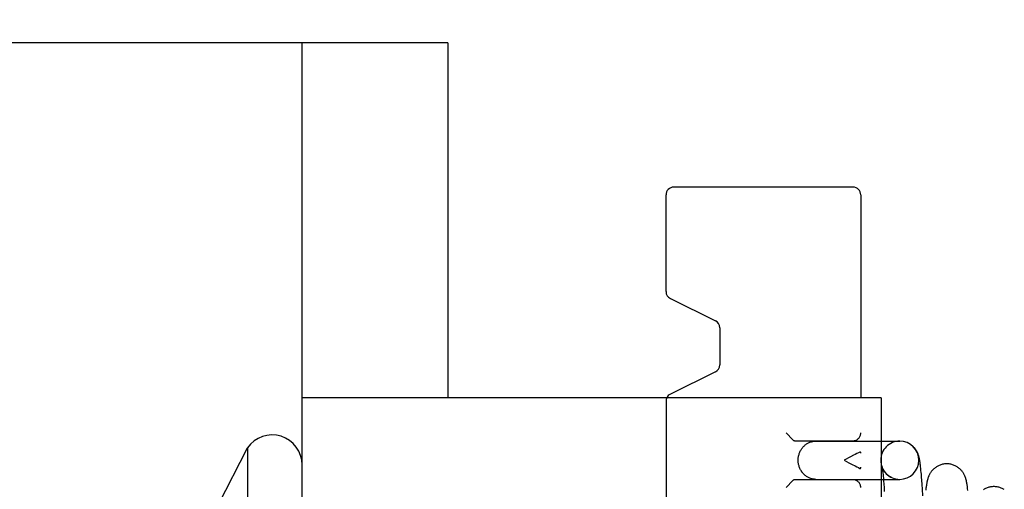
# Model space of a CAD drawing. Header units: inches. Extents: x 0 to 100, y 0 to 65.
# Tile 61 of 121: x 73.79 to 75.053, y 6.351 to 6.952. Entities that reach past the tile are written whole.
import ezdxf

# ---------------------------------------------------------------- set-up
doc = ezdxf.new("R2010")
doc.units = ezdxf.units.IN
doc.header["$LTSCALE"] = 5.5
doc.header["$MEASUREMENT"] = 0
doc.linetypes.add('HIDDEN', pattern=[0.2, 0.1, -0.1])
doc.layers.get('0').update_dxf_attribs({"linetype": 'CONTINUOUS'})
doc.layers.add('DEFAULT_2', color=8, linetype='HIDDEN')
doc.layers.add('DIMENSIONS', color=7, linetype='CONTINUOUS')
doc.styles.get("Standard").update_dxf_attribs({"font": 'arial.ttf'})
doc.dimstyles.new('DIMSTYLE_1', dxfattribs={"dimtxt": 0.441176, "dimasz": 0.588235, "dimexe": 0.09, "dimexo": 0.07, "dimgap": 0.0375, "dimtad": 0, "dimtih": 1, "dimtoh": 1, "dimzin": 4, "dimdsep": 46, "dimtxsty": 'Standard', "dimblk": '_FILLED', "dimblk1": '_FILLED', "dimblk2": '_FILLED', "dimcen": 0.09, "dimadec": 3, "dimazin": 1, "dimtfac": 1, "dimtdec": 3, "dimtofl": 0, "dimtmove": 0, "dimatfit": 3, "dimldrblk": '_FILLED', "dimfxl": 0, "dimtolj": 1, "dimtzin": 4, "dimarcsym": 0})

# ---------------------------------------------------------------- blocks, each defined once
blk = doc.blocks.new('_FILLED')
at = {"color": 0, "linetype": 'ByBlock'}
blk.add_solid([(0, 0), (-1, 0.2), (-1, -0.2)], dxfattribs=at)
blk = doc.blocks.new('*D9')
at = {"layer": 'DIMENSIONS', "color": 2, "linetype": 'Continuous'}
for p, q in [((71.0681, 6.4596), (71.0681, 9.0171)), ((71.0681, 8.4876), (69.8917, 8.4876)), ((71.9119, 8.4876), (73.0616, 8.4876))]:
    blk.add_line(p, q, dxfattribs=at)
at = {"layer": 'DIMENSIONS', "color": 2, "linetype": 'Continuous', "xscale": 0.5882352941, "yscale": 0.5882352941, "zscale": 0.5882352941}
blk.add_blockref('_FILLED', (71.0681, 8.4876), dxfattribs=at)
at = {"layer": 'DIMENSIONS', "color": 2, "linetype": 'Continuous', "xscale": 0.5882352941, "yscale": 0.5882352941, "zscale": 0.5882352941, "rotation": 180}
blk.add_blockref('_FILLED', (71.9119, 8.4876), dxfattribs=at)
at = {"layer": 'DIMENSIONS', "color": 2, "linetype": 'Continuous', "insert": (73.2822, 8.7082), "char_height": 0.44118, "width": 1.195605, "attachment_point": 1, "line_spacing_factor": 0.9}
blk.add_mtext('.84\\PTYP', dxfattribs=at)

msp = doc.modelspace()

# ---------------------------------------------------------------- linework, layer by layer
at = {"color": 3, "linetype": 'Continuous'}
for p, q in [((74.1521, 6.9228), (71.7869, 6.9228)), ((74.1521, 5.1728), (74.1521, 6.9228)), ((74.8951, 6.4678), (74.1521, 6.4678)), ((74.8951, 6.4678), (74.8951, 5.6278))]:
    msp.add_line(p, q, dxfattribs=at)
at = {"color": 7, "linetype": 'Continuous'}
for p, q in [((74.3391, 6.9228), (74.1521, 6.9228)), ((74.3391, 6.9228), (74.3391, 6.4678)), ((74.8591, 6.7378), (74.6291, 6.7378)), ((74.6191, 6.604), (74.6191, 6.7278)), ((74.8691, 6.7278), (74.8691, 6.4678)), ((74.6247, 6.5951), (74.6825, 6.5666)), ((74.6881, 6.5576), (74.6881, 6.51)), ((74.6825, 6.5011), (74.6247, 6.4726)), ((74.8951, 6.4123), (74.9191, 6.4123)), ((74.9303, 6.4096), (74.9298, 6.4099)), ((74.9308, 6.4094), (74.9303, 6.4096)), ((74.9313, 6.4091), (74.9308, 6.4094)), ((74.9316, 6.4089), (74.9313, 6.4091)), ((74.9322, 6.4085), (74.9316, 6.4089)), ((74.933, 6.408), (74.9322, 6.4085)), ((74.0447, 6.3312), (74.0821, 6.4036)), ((74.0821, 6.4036), (74.0821, 5.692)), ((74.9454, 6.3827), (74.9453, 6.3839)), ((74.9456, 6.3814), (74.9454, 6.3827)), ((74.946, 6.3777), (74.9458, 6.3792)), ((74.9462, 6.376), (74.946, 6.3777)), ((74.9463, 6.3743), (74.9462, 6.376)), ((74.9465, 6.3724), (74.9463, 6.3743)), ((74.9468, 6.3693), (74.9465, 6.3724)), ((74.947, 6.3659), (74.9468, 6.3693)), ((74.8951, 6.3633), (74.9191, 6.3633)), ((74.8981, 6.3633), (74.8983, 6.3613)), ((74.8983, 6.3613), (74.8986, 6.3572)), ((74.8986, 6.3572), (74.8989, 6.3527)), ((74.9473, 6.3623), (74.947, 6.3659)), ((74.9477, 6.3568), (74.9473, 6.3623)), ((74.9481, 6.3507), (74.9477, 6.3568)), ((74.8989, 6.3527), (74.8992, 6.3475)), ((74.9486, 6.3421), (74.9481, 6.3507)), ((74.9526, 6.3508), (74.9524, 6.3495)), ((74.9527, 6.352), (74.9526, 6.3508)), ((74.9529, 6.3532), (74.9527, 6.352)), ((74.953, 6.3543), (74.9529, 6.3532)), ((75.0061, 6.3525), (75.0059, 6.3539)), ((75.0062, 6.3511), (75.0061, 6.3525))]:
    msp.add_line(p, q, dxfattribs=at)
for points in [[(74.9453, 6.3839), (74.9452, 6.3845), (74.9451, 6.3851), (74.945, 6.3856), (74.9449, 6.3862), (74.9448, 6.3867), (74.9447, 6.3872), (74.9447, 6.3877), (74.9446, 6.3882), (74.9445, 6.3887), (74.9444, 6.3892), (74.9443, 6.3896), (74.9442, 6.3901), (74.9441, 6.3906), (74.944, 6.391), (74.9439, 6.3915), (74.9438, 6.3919), (74.9436, 6.3924), (74.9435, 6.3929), (74.9434, 6.3933), (74.9432, 6.3938), (74.9431, 6.3943), (74.9429, 6.3948), (74.9427, 6.3953), (74.9425, 6.3958), (74.9423, 6.3964), (74.9421, 6.3969), (74.9418, 6.3975), (74.9415, 6.3981), (74.9412, 6.3987), (74.9409, 6.3993), (74.9405, 6.3999), (74.9401, 6.4006), (74.9397, 6.4012), (74.9393, 6.4018), (74.9388, 6.4024), (74.9383, 6.4031), (74.9378, 6.4037), (74.9373, 6.4043), (74.9367, 6.405), (74.936, 6.4056), (74.9353, 6.4062), (74.9346, 6.4068), (74.9338, 6.4074), (74.933, 6.408)], [(74.9458, 6.3792), (74.9457, 6.38), (74.9456, 6.3814)], [(74.9794, 6.3832), (74.9785, 6.3831), (74.9774, 6.3831), (74.9763, 6.383), (74.9752, 6.3828), (74.9741, 6.3826), (74.973, 6.3823), (74.9719, 6.382), (74.9709, 6.3816), (74.9698, 6.3812), (74.9688, 6.3808), (74.9679, 6.3803), (74.9669, 6.3798), (74.966, 6.3792), (74.9652, 6.3786), (74.9644, 6.378), (74.9636, 6.3774), (74.9629, 6.3768), (74.9622, 6.3762), (74.9615, 6.3755), (74.9609, 6.3749), (74.9604, 6.3743), (74.9599, 6.3736), (74.9594, 6.373), (74.9589, 6.3724), (74.9585, 6.3717), (74.9581, 6.3711), (74.9577, 6.3705), (74.9574, 6.3699), (74.9571, 6.3693), (74.9568, 6.3687), (74.9565, 6.3681), (74.9562, 6.3675), (74.956, 6.367), (74.9558, 6.3665), (74.9556, 6.366), (74.9554, 6.3655), (74.9553, 6.365), (74.9551, 6.3645), (74.955, 6.3641), (74.9549, 6.3636), (74.9547, 6.3632), (74.9546, 6.3627), (74.9545, 6.3623), (74.9544, 6.3618), (74.9543, 6.3614), (74.9542, 6.3609), (74.9541, 6.3605), (74.954, 6.3601), (74.9539, 6.3596), (74.9538, 6.3592), (74.9537, 6.3587), (74.9536, 6.3582), (74.9536, 6.3578), (74.9535, 6.3573), (74.9534, 6.3568), (74.9533, 6.3563), (74.9532, 6.3558), (74.9532, 6.3553), (74.953, 6.3543)], [(75.0059, 6.3539), (75.0058, 6.3546), (75.0057, 6.3552), (75.0056, 6.3558), (75.0055, 6.3564), (75.0054, 6.357), (75.0053, 6.3575), (75.0052, 6.3581), (75.0051, 6.3586), (75.005, 6.3592), (75.0049, 6.3597), (75.0048, 6.3602), (75.0047, 6.3607), (75.0046, 6.3612), (75.0045, 6.3617), (75.0044, 6.3622), (75.0043, 6.3627), (75.0041, 6.3632), (75.004, 6.3637), (75.0038, 6.3642), (75.0037, 6.3647), (75.0035, 6.3653), (75.0033, 6.3658), (75.0031, 6.3663), (75.0029, 6.3669), (75.0027, 6.3675), (75.0024, 6.368), (75.0021, 6.3686), (75.0018, 6.3692), (75.0015, 6.3698), (75.0012, 6.3705), (75.0008, 6.3711), (75.0004, 6.3717), (74.9999, 6.3724), (74.9995, 6.373), (74.999, 6.3736), (74.9985, 6.3743), (74.9979, 6.3749), (74.9973, 6.3755), (74.9967, 6.3762), (74.996, 6.3768), (74.9953, 6.3774), (74.9945, 6.378), (74.9937, 6.3786), (74.9928, 6.3792), (74.9919, 6.3798), (74.991, 6.3803), (74.99, 6.3808), (74.989, 6.3812), (74.988, 6.3816), (74.9869, 6.382), (74.9859, 6.3823), (74.9848, 6.3826), (74.9837, 6.3828), (74.9826, 6.383), (74.9814, 6.3831), (74.9803, 6.3831), (74.9794, 6.3832)], [(75.0065, 6.3488), (75.0064, 6.3496), (75.0062, 6.3511)], [(75.0399, 6.354), (75.039, 6.354), (75.0378, 6.3539), (75.0367, 6.3538), (75.0356, 6.3536), (75.0345, 6.3534), (75.0334, 6.3531), (75.0323, 6.3528), (75.0313, 6.3524), (75.0302, 6.352), (75.0292, 6.3516), (75.0283, 6.3511), (75.0273, 6.3506), (75.0264, 6.35)], [(75.0532, 6.3501), (75.0523, 6.3506), (75.0514, 6.3511), (75.0504, 6.3516), (75.0494, 6.3521), (75.0484, 6.3525), (75.0474, 6.3528), (75.0463, 6.3531), (75.0452, 6.3534), (75.0441, 6.3536), (75.043, 6.3538), (75.0419, 6.3539), (75.0408, 6.354), (75.0399, 6.354)]]:
    msp.add_lwpolyline(points, dxfattribs=at)
for centre, radius, start, end in [((74.6291, 6.7278), 0.01, 90, 180), ((74.8591, 6.7278), 0.01, 0, 90), ((74.6291, 6.604), 0.01, 180, 243.7681), ((74.6781, 6.5576), 0.01, 0, 63.7681), ((74.6781, 6.51), 0.01, 296.2319, 360), ((74.6291, 6.4636), 0.01, 116.2319, 155.0274), ((74.1138, 6.3819), 0.0384, 0, 145.5503), ((74.9191, 6.3878), 0.0245, 270, 90)]:
    msp.add_arc(centre, radius, start, end, dxfattribs=at)
at = {"layer": 'DEFAULT_2', "color": 8, "linetype": 'HIDDEN'}
for p, q in [((74.3391, 5.6278), (74.3391, 6.4678)), ((74.6191, 6.4636), (74.6191, 5.6321)), ((74.8691, 5.6278), (74.8691, 6.4678)), ((74.7819, 6.414), (74.7731, 6.4228)), ((74.7844, 6.4128), (74.8591, 6.4128)), ((74.8115, 6.4123), (74.8951, 6.4123)), ((74.8558, 6.3921), (74.8477, 6.3878)), ((74.8477, 6.3878), (74.8537, 6.3846)), ((74.8537, 6.3846), (74.8579, 6.3825)), ((74.8579, 6.3825), (74.862, 6.3804)), ((74.8966, 6.3784), (74.8966, 6.3779)), ((74.8966, 6.3779), (74.8967, 6.3774)), ((74.8967, 6.3774), (74.8968, 6.3767)), ((74.8968, 6.3767), (74.8969, 6.376)), ((74.8969, 6.376), (74.897, 6.3752)), ((74.8972, 6.3734), (74.8973, 6.3723)), ((74.8973, 6.3723), (74.8974, 6.3712)), ((74.8974, 6.3712), (74.8976, 6.3693)), ((74.8976, 6.3693), (74.8978, 6.3672)), ((74.7819, 6.3616), (74.7731, 6.3528)), ((74.8591, 6.3628), (74.7844, 6.3628)), ((74.8115, 6.3633), (74.8951, 6.3633)), ((74.8978, 6.3672), (74.898, 6.3648)), ((74.898, 6.3648), (74.8981, 6.3633))]:
    msp.add_line(p, q, dxfattribs=at)
for points in [[(74.7887, 6.3878), (74.7887, 6.3889), (74.7888, 6.39), (74.7889, 6.3911), (74.7891, 6.3921), (74.7893, 6.3932), (74.7895, 6.3942), (74.7898, 6.3953), (74.7901, 6.3963), (74.7905, 6.3973), (74.7909, 6.3983), (74.7914, 6.3993), (74.7918, 6.4002), (74.7924, 6.4011), (74.7929, 6.402), (74.7935, 6.4029), (74.7942, 6.4037), (74.7948, 6.4045), (74.7955, 6.4053), (74.7962, 6.406), (74.797, 6.4067), (74.7978, 6.4074), (74.7986, 6.408), (74.7994, 6.4086), (74.8002, 6.4091), (74.8011, 6.4096), (74.802, 6.4101), (74.8029, 6.4105), (74.8038, 6.4109), (74.8048, 6.4112), (74.8057, 6.4115), (74.8067, 6.4117), (74.8076, 6.4119), (74.8086, 6.4121), (74.8096, 6.4122), (74.8105, 6.4123), (74.8115, 6.4123)], [(74.868, 6.3982), (74.866, 6.3972), (74.864, 6.3963), (74.862, 6.3952), (74.8599, 6.3942), (74.8558, 6.3921)], [(74.8691, 6.3968), (74.8691, 6.397), (74.8691, 6.3972), (74.8691, 6.3974), (74.8691, 6.3976), (74.869, 6.3977), (74.869, 6.3979), (74.8689, 6.398), (74.8689, 6.3981), (74.8688, 6.3982), (74.8688, 6.3982), (74.8687, 6.3983), (74.8686, 6.3983), (74.8685, 6.3983), (74.8684, 6.3983), (74.8683, 6.3983), (74.8682, 6.3983), (74.8681, 6.3983), (74.868, 6.3982)], [(74.8115, 6.3633), (74.8106, 6.3633), (74.8096, 6.3634), (74.8086, 6.3635), (74.8076, 6.3637), (74.8067, 6.3639), (74.8057, 6.3641), (74.8048, 6.3644), (74.8038, 6.3647), (74.8029, 6.3651), (74.802, 6.3655), (74.8011, 6.366), (74.8003, 6.3665), (74.7994, 6.367), (74.7986, 6.3676), (74.7978, 6.3682), (74.797, 6.3689), (74.7962, 6.3696), (74.7955, 6.3703), (74.7948, 6.3711), (74.7941, 6.3719), (74.7935, 6.3727), (74.7929, 6.3736), (74.7924, 6.3745), (74.7918, 6.3754), (74.7913, 6.3764), (74.7909, 6.3773), (74.7905, 6.3783), (74.7901, 6.3793), (74.7898, 6.3804), (74.7895, 6.3814), (74.7893, 6.3824), (74.7891, 6.3835), (74.7889, 6.3846), (74.7888, 6.3856), (74.7887, 6.3867), (74.7887, 6.3878)], [(74.862, 6.3804), (74.864, 6.3793), (74.866, 6.3784), (74.868, 6.3774)], [(74.868, 6.3774), (74.8681, 6.3773), (74.8682, 6.3773), (74.8683, 6.3773), (74.8684, 6.3773), (74.8685, 6.3773), (74.8686, 6.3773), (74.8687, 6.3773), (74.8688, 6.3774), (74.8688, 6.3774), (74.8689, 6.3775), (74.8689, 6.3776), (74.869, 6.3777), (74.869, 6.3779), (74.8691, 6.378), (74.8691, 6.3782), (74.8691, 6.3784), (74.8691, 6.3786), (74.8691, 6.3788)], [(74.9085, 6.3657), (74.908, 6.366), (74.9071, 6.3665), (74.9062, 6.367), (74.9054, 6.3675), (74.9046, 6.3681), (74.9038, 6.3687), (74.9032, 6.3692), (74.9025, 6.3698), (74.9019, 6.3704), (74.9014, 6.371), (74.9008, 6.3716), (74.9004, 6.3721), (74.8999, 6.3726), (74.8996, 6.3732), (74.8992, 6.3737), (74.8989, 6.3742), (74.8985, 6.3747), (74.8983, 6.3752), (74.898, 6.3757), (74.8977, 6.3761), (74.8975, 6.3765), (74.8973, 6.377), (74.8972, 6.3773), (74.897, 6.3777), (74.8969, 6.378), (74.8968, 6.3783), (74.8967, 6.3785), (74.8966, 6.3788), (74.8965, 6.379), (74.8965, 6.3792), (74.8964, 6.3793), (74.8964, 6.3794), (74.8964, 6.3795), (74.8963, 6.3796), (74.8963, 6.3797), (74.8963, 6.3797), (74.8963, 6.3797)], [(74.8963, 6.3797), (74.8963, 6.3797), (74.8963, 6.3797), (74.8963, 6.3797), (74.8963, 6.3796), (74.8964, 6.3795), (74.8964, 6.3794), (74.8964, 6.3793), (74.8964, 6.3792), (74.8965, 6.379), (74.8965, 6.3788), (74.8965, 6.3786), (74.8966, 6.3784)], [(74.897, 6.3752), (74.8971, 6.3743), (74.8971, 6.3739), (74.8972, 6.3734)]]:
    msp.add_lwpolyline(points, dxfattribs=at)
for centre, radius, start, end in [((74.6291, 6.4636), 0.01, 155.0274, 180), ((74.8591, 6.4228), 0.01, 270, 360), ((74.9191, 6.3878), 0.0245, 90, 270), ((74.8591, 6.3528), 0.01, 0, 90)]:
    msp.add_arc(centre, radius, start, end, dxfattribs=at)
for centre, start_param, end_param in [((74.7844, 6.4228), -3.628492, -3.141593), ((74.7844, 6.3528), 0, 0.486899)]:
    msp.add_ellipse(centre, major_axis=(0, 0.01), ratio=0.529412, start_param=start_param, end_param=end_param, dxfattribs=at)

# ---------------------------------------------------------------- dimensions: what is measured, and where the dimension line sits
at = {"layer": 'DIMENSIONS', "color": 2, "linetype": 'Continuous'}
dim = msp.add_linear_dim(base=(71.0681, 8.4876), p1=(71.9119, 11.3291), p2=(71.0681, 6.3896), angle=180, text='<>\\PTYP', dimstyle='DIMSTYLE_1', dxfattribs=at)
dim.commit()
dim.dimension.update_dxf_attribs({"geometry": '*D9', "text_midpoint": (73.88, 8.1568), "dimtype": 160})

doc.saveas('drawing.dxf')
